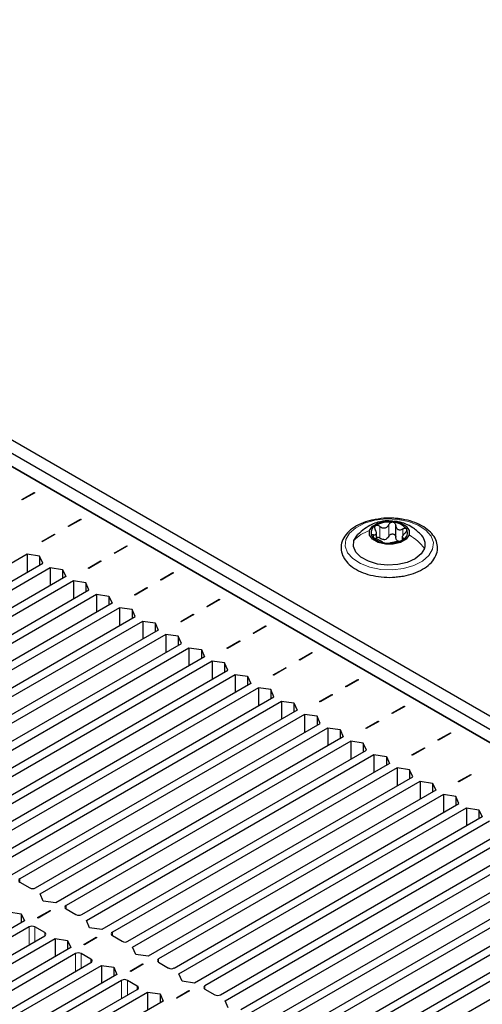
# Paper-space layout 'Blatt2' of a CAD drawing. Header units: millimetres. Extents: x 5 to 418, y 2 to 292.
# Tile 113 of 124: x 301 to 311, y 218 to 238. Entities that reach past the tile are written whole.
import ezdxf

# ---------------------------------------------------------------- set-up
doc = ezdxf.new("R2010")
doc.units = ezdxf.units.MM

psp = doc.layouts.new('Blatt2')

# ---------------------------------------------------------------- linework, layer by layer
at = {"color": 7, "linetype": 'Continuous', "lineweight": 25}
for p, q in [((269.906, 247.172), (327.889, 213.699)), ((269.906, 246.899), (327.889, 213.427)), ((327.3, 213.495), (270.024, 246.559)), ((270.495, 246.287), (326.828, 213.767)), ((270.731, 246.423), (327.064, 213.903)), ((301.246, 227.981), (301.499, 228.127)), ((301.258, 227.974), (301.246, 227.981)), ((301.511, 228.12), (301.258, 227.974)), ((301.499, 228.127), (301.511, 228.12)), ((301.499, 228.127), (301.499, 228.114)), ((302.189, 227.437), (302.442, 227.583)), ((302.454, 227.576), (302.2, 227.43)), ((302.442, 227.583), (302.454, 227.576)), ((302.442, 227.569), (302.442, 227.583)), ((302.2, 227.43), (302.189, 227.437)), ((308.87, 227.216), (308.87, 227.454)), ((301.658, 227.13), (301.912, 227.277)), ((301.923, 227.27), (301.67, 227.124)), ((301.912, 227.277), (301.923, 227.27)), ((301.912, 227.263), (301.912, 227.277)), ((308.475, 227.186), (308.475, 227.302)), ((309.001, 227.214), (309.001, 227.164)), ((301.67, 227.124), (301.658, 227.13)), ((303.131, 226.892), (303.385, 227.039)), ((303.397, 227.032), (303.143, 226.886)), ((303.385, 227.039), (303.397, 227.032)), ((303.385, 227.025), (303.385, 227.039)), ((301.355, 226.867), (295.551, 223.516)), ((301.608, 226.829), (301.355, 226.867)), ((301.355, 226.867), (301.355, 226.499)), ((301.673, 226.683), (301.608, 226.829)), ((301.608, 226.829), (301.608, 226.646)), ((303.143, 226.886), (303.131, 226.892)), ((295.869, 223.332), (301.673, 226.683)), ((295.963, 223.21), (301.826, 226.595)), ((301.826, 226.595), (302.08, 226.557)), ((301.826, 226.595), (301.826, 226.227)), ((302.601, 226.586), (302.854, 226.732)), ((302.613, 226.579), (302.601, 226.586)), ((302.866, 226.726), (302.613, 226.579)), ((302.854, 226.732), (302.866, 226.726)), ((302.854, 226.719), (302.854, 226.732)), ((302.144, 226.411), (296.281, 223.026)), ((302.08, 226.557), (302.144, 226.411)), ((302.08, 226.557), (302.08, 226.374)), ((304.074, 226.348), (304.328, 226.494)), ((304.339, 226.488), (304.086, 226.341)), ((304.328, 226.494), (304.339, 226.488)), ((304.328, 226.481), (304.328, 226.494)), ((302.298, 226.323), (296.493, 222.972)), ((302.551, 226.285), (302.298, 226.323)), ((302.298, 226.323), (302.298, 225.955)), ((302.616, 226.139), (302.551, 226.285)), ((302.551, 226.285), (302.551, 226.101)), ((303.544, 226.042), (303.797, 226.188)), ((303.809, 226.181), (303.556, 226.035)), ((303.797, 226.188), (303.809, 226.181)), ((303.797, 226.175), (303.797, 226.188)), ((304.086, 226.341), (304.074, 226.348)), ((296.812, 222.788), (302.616, 226.139)), ((296.906, 222.666), (302.769, 226.05)), ((302.769, 226.05), (303.022, 226.013)), ((302.769, 226.05), (302.769, 225.683)), ((303.022, 226.013), (303.087, 225.867)), ((303.022, 226.013), (303.022, 225.829)), ((303.556, 226.035), (303.544, 226.042)), ((303.087, 225.867), (297.224, 222.482)), ((303.24, 225.778), (297.436, 222.428)), ((303.494, 225.741), (303.24, 225.778)), ((303.24, 225.778), (303.24, 225.411)), ((305.017, 225.804), (305.27, 225.95)), ((305.029, 225.797), (305.017, 225.804)), ((305.282, 225.943), (305.029, 225.797)), ((305.27, 225.95), (305.282, 225.943)), ((305.27, 225.95), (305.27, 225.936)), ((297.754, 222.244), (303.559, 225.595)), ((303.559, 225.595), (303.494, 225.741)), ((303.494, 225.741), (303.494, 225.557)), ((304.487, 225.498), (304.74, 225.644)), ((304.752, 225.637), (304.498, 225.491)), ((304.74, 225.644), (304.752, 225.637)), ((304.74, 225.644), (304.74, 225.63)), ((297.849, 222.121), (303.712, 225.506)), ((303.712, 225.506), (303.965, 225.469)), ((303.712, 225.506), (303.712, 225.139)), ((303.965, 225.469), (304.03, 225.322)), ((303.965, 225.469), (303.965, 225.285)), ((304.498, 225.491), (304.487, 225.498)), ((305.96, 225.26), (306.213, 225.406)), ((306.225, 225.399), (305.972, 225.253)), ((306.213, 225.406), (306.225, 225.399)), ((306.213, 225.392), (306.213, 225.406)), ((304.03, 225.322), (298.167, 221.938)), ((304.183, 225.234), (298.379, 221.883)), ((304.437, 225.197), (304.183, 225.234)), ((304.183, 225.234), (304.183, 224.867)), ((304.501, 225.05), (304.437, 225.197)), ((304.437, 225.197), (304.437, 225.013)), ((305.972, 225.253), (305.96, 225.26)), ((298.697, 221.7), (304.501, 225.05)), ((298.792, 221.577), (304.655, 224.962)), ((304.655, 224.962), (304.908, 224.924)), ((304.655, 224.962), (304.655, 224.594)), ((305.429, 224.953), (305.683, 225.1)), ((305.695, 225.093), (305.441, 224.947)), ((305.683, 225.1), (305.695, 225.093)), ((305.683, 225.086), (305.683, 225.1)), ((304.973, 224.778), (299.11, 221.393)), ((304.908, 224.924), (304.973, 224.778)), ((304.908, 224.924), (304.908, 224.741)), ((305.441, 224.947), (305.429, 224.953)), ((306.903, 224.715), (307.156, 224.862)), ((307.168, 224.855), (306.914, 224.708)), ((307.156, 224.862), (307.168, 224.855)), ((307.156, 224.862), (307.156, 224.848)), ((305.126, 224.69), (299.322, 221.339)), ((305.379, 224.652), (305.126, 224.69)), ((305.126, 224.69), (305.126, 224.322)), ((305.444, 224.506), (305.379, 224.652)), ((305.379, 224.652), (305.379, 224.469)), ((306.372, 224.409), (306.626, 224.555)), ((306.626, 224.555), (306.637, 224.549)), ((306.626, 224.555), (306.626, 224.542)), ((306.914, 224.708), (306.903, 224.715)), ((299.64, 221.155), (305.444, 224.506)), ((299.734, 221.033), (305.597, 224.418)), ((305.597, 224.418), (305.851, 224.38)), ((305.597, 224.418), (305.597, 224.05)), ((305.851, 224.38), (305.916, 224.234)), ((305.851, 224.38), (305.851, 224.196)), ((306.384, 224.402), (306.372, 224.409)), ((306.637, 224.549), (306.384, 224.402)), ((305.916, 224.234), (300.053, 220.849)), ((307.845, 224.171), (308.099, 224.317)), ((307.857, 224.164), (307.845, 224.171)), ((308.111, 224.31), (307.857, 224.164)), ((308.099, 224.317), (308.111, 224.31)), ((308.099, 224.304), (308.099, 224.317)), ((306.069, 224.145), (300.265, 220.795)), ((300.583, 220.611), (306.387, 223.962)), ((306.322, 224.108), (306.069, 224.145)), ((306.069, 224.145), (306.069, 223.778)), ((306.387, 223.962), (306.322, 224.108)), ((306.322, 224.108), (306.322, 223.924)), ((307.315, 223.865), (307.568, 224.011)), ((307.58, 224.004), (307.327, 223.858)), ((307.568, 224.011), (307.58, 224.004)), ((307.568, 223.997), (307.568, 224.011)), ((300.677, 220.489), (306.54, 223.873)), ((306.54, 223.873), (306.794, 223.836)), ((306.54, 223.873), (306.54, 223.506)), ((306.794, 223.836), (306.858, 223.69)), ((306.794, 223.836), (306.794, 223.652)), ((307.327, 223.858), (307.315, 223.865)), ((308.788, 223.627), (309.042, 223.773)), ((309.053, 223.766), (308.8, 223.62)), ((309.042, 223.773), (309.053, 223.766)), ((309.042, 223.773), (309.042, 223.759)), ((306.858, 223.69), (300.995, 220.305)), ((307.012, 223.601), (301.207, 220.251)), ((307.265, 223.564), (307.012, 223.601)), ((307.012, 223.601), (307.012, 223.234)), ((307.33, 223.417), (307.265, 223.564)), ((307.265, 223.564), (307.265, 223.38)), ((308.8, 223.62), (308.788, 223.627)), ((301.526, 220.067), (307.33, 223.417)), ((308.258, 223.321), (308.511, 223.467)), ((308.523, 223.46), (308.27, 223.314)), ((308.511, 223.467), (308.523, 223.46)), ((308.511, 223.467), (308.511, 223.453)), ((301.62, 219.944), (307.483, 223.329)), ((307.483, 223.329), (307.736, 223.292)), ((307.483, 223.329), (307.483, 222.962)), ((307.736, 223.292), (307.801, 223.145)), ((307.736, 223.292), (307.736, 223.108)), ((308.27, 223.314), (308.258, 223.321)), ((309.731, 223.082), (309.984, 223.229)), ((309.996, 223.222), (309.743, 223.076)), ((309.984, 223.229), (309.996, 223.222)), ((309.984, 223.215), (309.984, 223.229)), ((307.801, 223.145), (301.938, 219.761)), ((307.954, 223.057), (302.15, 219.706)), ((308.208, 223.019), (307.954, 223.057)), ((307.954, 223.057), (307.954, 222.69)), ((308.273, 222.873), (308.208, 223.019)), ((308.208, 223.019), (308.208, 222.836)), ((309.743, 223.076), (309.731, 223.082)), ((302.468, 219.523), (308.273, 222.873)), ((302.563, 219.4), (308.426, 222.785)), ((308.426, 222.785), (308.679, 222.747)), ((308.426, 222.785), (308.426, 222.417)), ((309.201, 222.776), (309.454, 222.923)), ((309.213, 222.769), (309.201, 222.776)), ((309.466, 222.916), (309.213, 222.769)), ((309.454, 222.923), (309.466, 222.916)), ((309.454, 222.909), (309.454, 222.923)), ((308.744, 222.601), (302.881, 219.216)), ((308.679, 222.747), (308.744, 222.601)), ((308.679, 222.747), (308.679, 222.564)), ((308.897, 222.513), (303.093, 219.162)), ((309.151, 222.475), (308.897, 222.513)), ((308.897, 222.513), (308.897, 222.145)), ((309.215, 222.329), (309.151, 222.475)), ((309.151, 222.475), (309.151, 222.292)), ((310.144, 222.232), (310.397, 222.378)), ((310.409, 222.371), (310.155, 222.225)), ((310.397, 222.378), (310.409, 222.371)), ((310.397, 222.365), (310.397, 222.378)), ((303.411, 218.978), (309.215, 222.329)), ((303.506, 218.856), (309.369, 222.241)), ((309.369, 222.241), (309.622, 222.203)), ((309.369, 222.241), (309.369, 221.873)), ((309.622, 222.203), (309.687, 222.057)), ((309.622, 222.203), (309.622, 222.019)), ((310.155, 222.225), (310.144, 222.232)), ((309.687, 222.057), (303.824, 218.672)), ((309.84, 221.968), (304.036, 218.618)), ((310.093, 221.931), (309.84, 221.968)), ((309.84, 221.968), (309.84, 221.601)), ((304.354, 218.434), (310.158, 221.785)), ((310.158, 221.785), (310.093, 221.931)), ((310.093, 221.931), (310.093, 221.747)), ((304.448, 218.312), (310.311, 221.696)), ((310.311, 221.696), (310.565, 221.659)), ((310.311, 221.696), (310.311, 221.329)), ((310.565, 221.659), (310.63, 221.513)), ((310.565, 221.659), (310.565, 221.475)), ((310.63, 221.513), (304.767, 218.128)), ((310.783, 221.424), (304.979, 218.073)), ((305.297, 217.89), (311.101, 221.24)), ((305.391, 217.767), (311.254, 221.152)), ((311.572, 220.968), (305.709, 217.584)), ((311.726, 220.88), (305.922, 217.529)), ((306.24, 217.345), (312.044, 220.696)), ((306.334, 217.223), (312.197, 220.608)), ((312.515, 220.424), (306.652, 217.039)), ((301.207, 220.182), (301.408, 220.067)), ((312.668, 220.336), (306.864, 216.985)), ((307.183, 216.801), (312.987, 220.152)), ((301.685, 219.798), (301.62, 219.944)), ((307.277, 216.679), (313.14, 220.063)), ((301.938, 219.761), (301.685, 219.798)), ((313.458, 219.88), (307.595, 216.495)), ((313.611, 219.791), (307.807, 216.441)), ((300.984, 219.577), (301.237, 219.54)), ((301.237, 219.54), (301.302, 219.393)), ((301.237, 219.54), (301.237, 219.356)), ((301.57, 219.46), (301.823, 219.606)), ((301.835, 219.599), (301.582, 219.453)), ((301.823, 219.606), (301.835, 219.599)), ((301.823, 219.606), (301.823, 219.592)), ((302.15, 219.638), (302.351, 219.523)), ((308.125, 216.257), (313.93, 219.608)), ((301.302, 219.393), (295.415, 215.995)), ((301.582, 219.453), (301.57, 219.46)), ((302.628, 219.254), (302.563, 219.4)), ((301.396, 219.271), (295.651, 215.954)), ((301.714, 219.155), (301.514, 219.271)), ((302.881, 219.216), (302.628, 219.254)), ((295.969, 215.77), (301.714, 219.087)), ((296.04, 215.634), (301.926, 219.033)), ((301.926, 219.033), (302.18, 218.995)), ((301.926, 219.033), (301.926, 218.665)), ((302.18, 218.995), (302.245, 218.849)), ((302.18, 218.995), (302.18, 218.812)), ((302.513, 218.915), (302.766, 219.062)), ((302.778, 219.055), (302.524, 218.909)), ((302.766, 219.062), (302.778, 219.055)), ((302.766, 219.048), (302.766, 219.062)), ((303.093, 219.094), (303.293, 218.978)), ((302.245, 218.849), (296.358, 215.451)), ((302.524, 218.909), (302.513, 218.915)), ((303.57, 218.71), (303.506, 218.856)), ((302.339, 218.727), (296.594, 215.41)), ((296.912, 215.226), (302.657, 218.543)), ((302.657, 218.611), (302.457, 218.727)), ((303.824, 218.672), (303.57, 218.71)), ((304.036, 218.55), (304.236, 218.434)), ((296.983, 215.09), (302.869, 218.488)), ((302.869, 218.488), (303.123, 218.451)), ((302.869, 218.488), (302.869, 218.121)), ((303.123, 218.451), (303.187, 218.305)), ((303.123, 218.451), (303.123, 218.267)), ((303.455, 218.371), (303.709, 218.517)), ((303.467, 218.364), (303.455, 218.371)), ((303.721, 218.511), (303.467, 218.364)), ((303.709, 218.517), (303.721, 218.511)), ((303.709, 218.504), (303.709, 218.517)), ((303.187, 218.305), (297.301, 214.906)), ((303.282, 218.182), (297.536, 214.866)), ((303.6, 218.067), (303.4, 218.182)), ((304.513, 218.165), (304.448, 218.312)), ((304.767, 218.128), (304.513, 218.165)), ((297.855, 214.682), (303.6, 217.999)), ((297.925, 214.546), (303.812, 217.944)), ((303.812, 217.944), (304.065, 217.907)), ((303.812, 217.944), (303.812, 217.577)), ((304.398, 217.827), (304.652, 217.973)), ((304.663, 217.966), (304.41, 217.82)), ((304.652, 217.973), (304.663, 217.966)), ((304.652, 217.959), (304.652, 217.973)), ((304.979, 218.005), (305.179, 217.89)), ((304.13, 217.76), (298.244, 214.362)), ((304.065, 217.907), (304.13, 217.76)), ((304.065, 217.907), (304.065, 217.723)), ((304.41, 217.82), (304.398, 217.827)), ((305.456, 217.621), (305.391, 217.767))]:
    psp.add_line(p, q, dxfattribs=at)
at = {"color": 7, "linetype": 'Continuous', "lineweight": 18}
for p, q in [((308.547, 227.196), (308.547, 227.434)), ((308.727, 227.232), (308.727, 227.47)), ((309.014, 227.248), (309.014, 227.382)), ((308.414, 227.207), (308.414, 227.263)), ((309.026, 227.167), (309.026, 227.194)), ((301.207, 220.251), (301.207, 220.182)), ((302.15, 219.706), (302.15, 219.638)), ((301.396, 219.271), (301.396, 218.903)), ((301.514, 219.271), (301.514, 218.971)), ((301.714, 219.155), (301.714, 219.087)), ((303.093, 219.162), (303.093, 219.094)), ((302.339, 218.727), (302.339, 218.359)), ((302.457, 218.727), (302.457, 218.427)), ((302.657, 218.611), (302.657, 218.543)), ((304.036, 218.618), (304.036, 218.55)), ((303.282, 218.182), (303.282, 217.815)), ((303.4, 218.182), (303.4, 217.883)), ((303.6, 218.067), (303.6, 217.999)), ((304.979, 218.073), (304.979, 218.005))]:
    psp.add_line(p, q, dxfattribs=at)
at = {"color": 7, "linetype": 'Continuous', "lineweight": 18, "flags": 128}
psp.add_lwpolyline([(309.622, 226.968), (309.547, 226.84), (309.417, 226.727), (309.241, 226.637), (309.031, 226.576), (308.801, 226.549), (308.566, 226.558), (308.344, 226.601), (308.148, 226.675), (307.992, 226.777), (307.887, 226.898), (307.84, 227.031), (307.855, 227.167), (307.929, 227.295), (308.059, 227.408), (308.235, 227.498), (308.445, 227.559), (308.675, 227.586), (308.91, 227.578), (309.133, 227.535), (309.329, 227.46), (309.484, 227.358), (309.589, 227.237), (309.636, 227.104), (309.622, 226.968)], dxfattribs=at)
at = {"color": 7, "linetype": 'Continuous', "lineweight": 25, "flags": 128}
for points in [[(308.333, 227.351), (308.394, 227.437), (308.508, 227.503), (308.656, 227.539), (308.817, 227.539), (308.966, 227.504), (309.08, 227.439), (309.142, 227.353), (309.143, 227.26)], [(308.018, 227.148), (308.087, 227.262), (308.098, 227.274)], [(309.143, 227.26), (309.082, 227.174), (308.969, 227.108), (308.82, 227.072), (308.659, 227.072), (308.51, 227.107), (308.396, 227.173), (308.334, 227.258), (308.333, 227.351)], [(309.458, 226.987), (309.389, 226.873), (309.268, 226.775), (309.104, 226.701), (308.91, 226.656), (308.702, 226.645), (308.497, 226.668), (308.312, 226.723), (308.161, 226.806), (308.057, 226.911), (308.008, 227.028), (308.018, 227.148)]]:
    psp.add_lwpolyline(points, dxfattribs=at)
at = {"color": 7, "linetype": 'Continuous', "lineweight": 25}
for centre, radius, start, end in [((308.521, 227.307), 0.155, 115.0246, 207.7429), ((308.734, 226.971), 0.553, 82.1509, 120.3285), ((308.798, 227.142), 0.376, 38.475, 88.2201), ((308.956, 227.304), 0.155, 295.0246, 27.7429), ((308.678, 227.469), 0.376, 218.475, 268.2201), ((308.61, 227.366), 0.202, 274.1093, 288.3701), ((309.184, 227.066), 0.285, 343.8797, 47.8071), ((308.742, 227.641), 0.553, 262.1509, 300.3285), ((308.977, 227.259), 0.136, 234.053, 252.6422), ((301.22, 220.216), 0.0364, 110.7834, 249.2166), ((301.467, 220.181), 0.128, 242.6097, 297.3903), ((302.163, 219.672), 0.0364, 110.7834, 249.2166), ((302.41, 219.636), 0.128, 242.6097, 297.3903), ((301.455, 219.157), 0.128, 62.6097, 117.3903), ((301.701, 219.121), 0.0364, 290.7834, 69.2166), ((303.106, 219.128), 0.0364, 110.7834, 249.2166), ((303.352, 219.092), 0.128, 242.6097, 297.3903), ((302.398, 218.613), 0.128, 62.6097, 117.3903), ((302.644, 218.577), 0.0364, 290.7834, 69.2166), ((304.049, 218.584), 0.0364, 110.7834, 249.2166), ((304.295, 218.548), 0.128, 242.6097, 297.3903), ((303.341, 218.069), 0.128, 62.6097, 117.3903), ((303.587, 218.033), 0.0364, 290.7834, 69.2166), ((304.992, 218.039), 0.0364, 110.7834, 249.2166), ((305.238, 218.003), 0.128, 242.6097, 297.3903)]:
    psp.add_arc(centre, radius, start, end, dxfattribs=at)
for points, knots in [([(308.448, 227.572), (308.417, 227.567), (308.312, 227.551), (308.151, 227.491), (307.98, 227.396), (307.85, 227.275), (307.769, 227.135), (307.746, 226.986), (307.779, 226.842), (307.86, 226.713), (307.986, 226.6), (308.152, 226.506), (308.352, 226.438), (308.572, 226.401), (308.761, 226.391), (308.869, 226.405), (308.903, 226.409)], [0, 0, 0, 0, 0.033396, 0.112384, 0.191915, 0.272046, 0.351557, 0.428047, 0.501472, 0.574547, 0.650014, 0.727985, 0.806825, 0.88553, 0.964096, 1, 1, 1, 1]), ([(308.919, 227.592), (308.88, 227.596), (308.766, 227.606), (308.603, 227.603), (308.49, 227.58), (308.448, 227.572)], [0, 0, 0, 0, 0.250566, 0.725689, 1, 1, 1, 1]), ([(308.903, 226.409), (308.944, 226.413), (309.06, 226.423), (309.238, 226.473), (309.424, 226.556), (309.574, 226.667), (309.678, 226.799), (309.727, 226.946), (309.719, 227.094), (309.658, 227.23), (309.552, 227.351), (309.403, 227.454), (309.217, 227.534), (309.049, 227.576), (308.947, 227.589), (308.919, 227.592)], [0, 0, 0, 0, 0.046197, 0.131468, 0.217216, 0.303637, 0.390245, 0.474743, 0.555353, 0.634272, 0.714512, 0.797836, 0.882924, 0.96816, 1, 1, 1, 1]), ([(308.805, 227.538), (308.771, 227.542), (308.671, 227.554), (308.527, 227.527), (308.312, 227.454), (308.186, 227.348), (308.095, 227.271)], [0, 0, 0, 0, 0.130549, 0.383651, 0.554972, 1, 1, 1, 1]), ([(308.414, 227.263), (308.428, 227.262), (308.448, 227.261), (308.465, 227.272), (308.474, 227.285), (308.476, 227.304), (308.472, 227.332), (308.459, 227.355), (308.451, 227.371)], [0, 0, 0, 0, 0.2491679, 0.3743031, 0.4989033, 0.6239875, 0.7497462, 1, 1, 1, 1]), ([(308.455, 227.448), (308.45, 227.443), (308.44, 227.434), (308.436, 227.414), (308.439, 227.392), (308.447, 227.378), (308.451, 227.371)], [0, 0, 0, 0, 0.250033, 0.499632, 0.749228, 1, 1, 1, 1]), ([(308.547, 227.434), (308.539, 227.439), (308.525, 227.449), (308.5, 227.457), (308.475, 227.457), (308.462, 227.451), (308.455, 227.448)], [0, 0, 0, 0, 0.249815, 0.499908, 0.75012, 1, 1, 1, 1]), ([(308.547, 227.434), (308.562, 227.424), (308.586, 227.408), (308.623, 227.401), (308.65, 227.402), (308.676, 227.412), (308.706, 227.432), (308.718, 227.455), (308.727, 227.47)], [0, 0, 0, 0, 0.249199, 0.374336, 0.49893, 0.624007, 0.749759, 1, 1, 1, 1]), ([(308.81, 227.518), (308.801, 227.518), (308.783, 227.519), (308.759, 227.508), (308.739, 227.492), (308.731, 227.477), (308.727, 227.47)], [0, 0, 0, 0, 0.249991, 0.499611, 0.749127, 1, 1, 1, 1]), ([(308.87, 227.454), (308.869, 227.462), (308.867, 227.477), (308.855, 227.497), (308.835, 227.513), (308.818, 227.516), (308.81, 227.518)], [0, 0, 0, 0, 0.249852, 0.499902, 0.750115, 1, 1, 1, 1]), ([(309.377, 227.275), (309.322, 227.325), (309.23, 227.408), (309.071, 227.486), (308.947, 227.53), (308.867, 227.534), (308.839, 227.535)], [0, 0, 0, 0, 0.358865, 0.605377, 0.864614, 1, 1, 1, 1]), ([(308.87, 227.454), (308.873, 227.438), (308.876, 227.413), (308.896, 227.387), (308.915, 227.373), (308.938, 227.366), (308.972, 227.365), (308.997, 227.375), (309.014, 227.382)], [0, 0, 0, 0, 0.249201, 0.374338, 0.498932, 0.624008, 0.74976, 1, 1, 1, 1]), ([(309.093, 227.376), (309.089, 227.38), (309.082, 227.389), (309.061, 227.394), (309.038, 227.392), (309.022, 227.385), (309.014, 227.382)], [0, 0, 0, 0, 0.249857, 0.499466, 0.749011, 1, 1, 1, 1]), ([(309.062, 227.302), (309.068, 227.308), (309.081, 227.32), (309.093, 227.34), (309.099, 227.36), (309.095, 227.371), (309.093, 227.376)], [0, 0, 0, 0, 0.249807, 0.500055, 0.750309, 1, 1, 1, 1]), ([(308.414, 227.263), (308.408, 227.263), (308.396, 227.264), (308.383, 227.259), (308.378, 227.249), (308.382, 227.24), (308.384, 227.235)], [0, 0, 0, 0, 0.249807, 0.500055, 0.750309, 1, 1, 1, 1]), ([(308.384, 227.235), (308.387, 227.23), (308.395, 227.22), (308.415, 227.205), (308.438, 227.192), (308.454, 227.186), (308.462, 227.183)], [0, 0, 0, 0, 0.249857, 0.499466, 0.749011, 1, 1, 1, 1]), ([(308.606, 227.111), (308.604, 227.114), (308.6, 227.118), (308.581, 227.128), (308.562, 227.138), (308.538, 227.15), (308.505, 227.166), (308.479, 227.176), (308.462, 227.183)], [0, 0, 0, 0, 0.249201, 0.374338, 0.498932, 0.624008, 0.74976, 1, 1, 1, 1]), ([(308.475, 227.217), (308.483, 227.218), (308.499, 227.219), (308.525, 227.211), (308.539, 227.201), (308.547, 227.196)], [0, 0, 0, 0, 0.332232, 0.665439, 1, 1, 1, 1]), ([(308.625, 227.164), (308.611, 227.166), (308.582, 227.171), (308.559, 227.188), (308.547, 227.196)], [0, 0, 0, 0, 0.498457, 1, 1, 1, 1]), ([(308.727, 227.232), (308.721, 227.22), (308.709, 227.196), (308.686, 227.181), (308.674, 227.174)], [0, 0, 0, 0, 0.501552, 1, 1, 1, 1]), ([(308.727, 227.232), (308.731, 227.239), (308.739, 227.254), (308.759, 227.27), (308.783, 227.28), (308.81, 227.282), (308.835, 227.274), (308.854, 227.259), (308.867, 227.239), (308.869, 227.224), (308.87, 227.216)], [0, 0, 0, 0, 0.125222, 0.249483, 0.374326, 0.499063, 0.623896, 0.749388, 0.874441, 1, 1, 1, 1]), ([(308.897, 227.149), (308.89, 227.158), (308.875, 227.178), (308.872, 227.203), (308.87, 227.216)], [0, 0, 0, 0, 0.498457, 1, 1, 1, 1]), ([(309.062, 227.302), (309.049, 227.289), (309.028, 227.27), (309.011, 227.244), (309.002, 227.226), (309, 227.212), (309.004, 227.199), (309.017, 227.196), (309.026, 227.194)], [0, 0, 0, 0, 0.249168, 0.374303, 0.498903, 0.623987, 0.749746, 1, 1, 1, 1]), ([(309.021, 227.164), (309.026, 227.168), (309.036, 227.175), (309.041, 227.185), (309.038, 227.192), (309.03, 227.193), (309.026, 227.194)], [0, 0, 0, 0, 0.250033, 0.499632, 0.749228, 1, 1, 1, 1]), ([(308.606, 227.111), (308.607, 227.109), (308.609, 227.107), (308.622, 227.102), (308.641, 227.097), (308.658, 227.094), (308.667, 227.093)], [0, 0, 0, 0, 0.249852, 0.499902, 0.750115, 1, 1, 1, 1]), ([(308.667, 227.093), (308.675, 227.092), (308.693, 227.091), (308.718, 227.091), (308.738, 227.092), (308.745, 227.094), (308.749, 227.095)], [0, 0, 0, 0, 0.249991, 0.499611, 0.749127, 1, 1, 1, 1]), ([(308.93, 227.13), (308.914, 227.127), (308.89, 227.123), (308.854, 227.114), (308.826, 227.109), (308.8, 227.104), (308.771, 227.099), (308.758, 227.096), (308.749, 227.095)], [0, 0, 0, 0, 0.249199, 0.374336, 0.49893, 0.624007, 0.749759, 1, 1, 1, 1]), ([(308.93, 227.13), (308.937, 227.132), (308.952, 227.135), (308.977, 227.142), (309.002, 227.152), (309.015, 227.16), (309.021, 227.164)], [0, 0, 0, 0, 0.249815, 0.499908, 0.75012, 1, 1, 1, 1])]:
    psp.add_open_spline(points, degree=3, knots=knots, dxfattribs=at)
at = {"color": 7, "linetype": 'Continuous', "lineweight": 18}
for points in [[(308.018, 227.148), (308.063, 227.191), (308.151, 227.275), (308.273, 227.326), (308.333, 227.351)], [(309.458, 226.987), (309.414, 227.039), (309.325, 227.143), (309.204, 227.221), (309.143, 227.26)]]:
    psp.add_open_spline(points, degree=3, dxfattribs=at)

doc.saveas('drawing.dxf')
